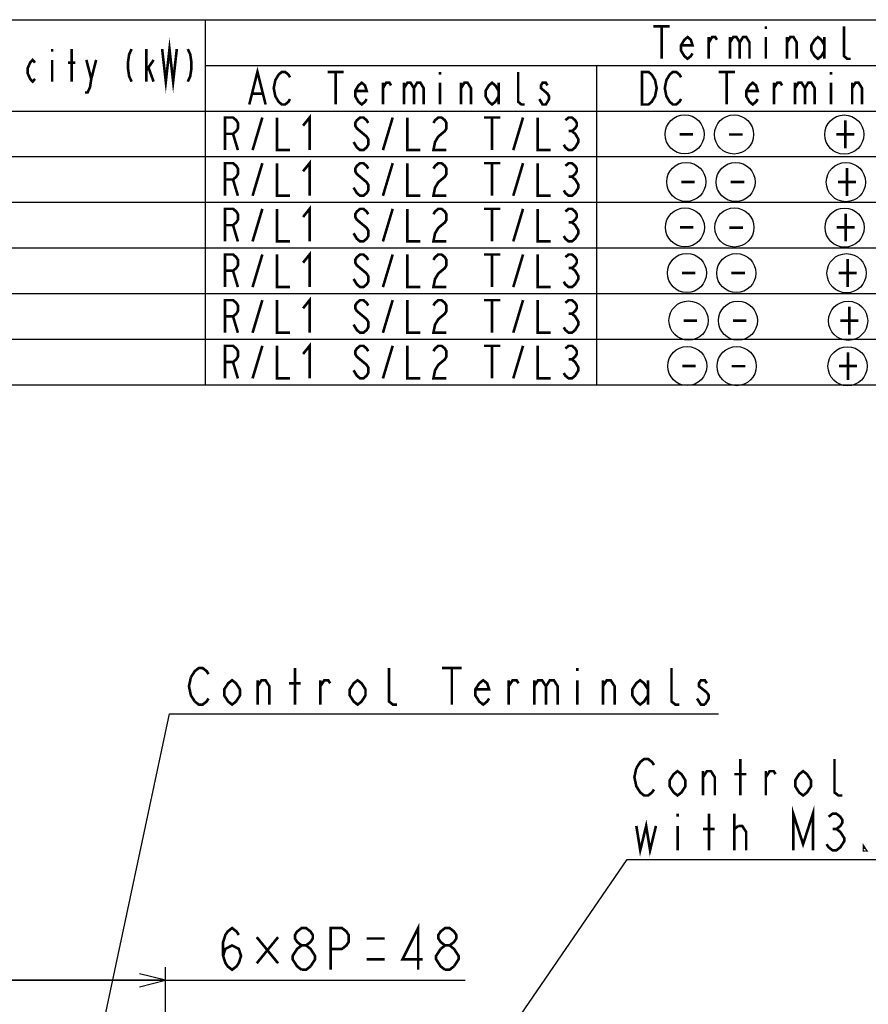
# Model space of a CAD drawing. Extents: x 31 to 410, y 32 to 287.
# Tile 36 of 41: x 278 to 343, y 212 to 287. Entities that reach past the tile are written whole.
import ezdxf

# ---------------------------------------------------------------- set-up
doc = ezdxf.new("R2010")
doc.units = 0
doc.header["$LTSCALE"] = 23.1
doc.layers.get('0').update_dxf_attribs({"linetype": 'CONTINUOUS'})
doc.layers.add('ALL_DIM', color=7, linetype='CONTINUOUS')
doc.layers.add('ALL_NOTE', color=7, linetype='CONTINUOUS')
doc.dimstyles.get("Standard").update_dxf_attribs({"dimtxt": 2.5, "dimasz": 2.5, "dimexe": 1.25, "dimexo": 0.625, "dimtad": 1, "dimcen": 2.5, "dimazin": 3, "dimtfac": 1, "dimtmove": 0, "dimatfit": 3})

# ---------------------------------------------------------------- blocks, each defined once
blk = doc.blocks.new('_OPEN')
at = {"color": 0, "linetype": 'BYBLOCK'}
for p, q in [((0, 0), (-1, 0.25)), ((-1, -0.25), (0, 0)), ((-1, 0), (0, 0))]:
    blk.add_line(p, q, dxfattribs=at)
blk = doc.blocks.new('*D33')
at = {"layer": 'ALL_DIM', "color": 2, "linetype": 'CONTINUOUS'}
for p, q in [((265.007, 167.785), (265.007, 214.358)), ((289.007, 166.016), (289.007, 214.358)), ((265.007, 213.358), (277.007, 213.358)), ((289.007, 213.358), (277.007, 213.358)), ((277.007, 213.358), (312.003, 213.358))]:
    blk.add_line(p, q, dxfattribs=at)
at = {"layer": 'ALL_DIM', "color": 2, "linetype": 'CONTINUOUS', "xscale": 2, "yscale": 2, "zscale": 2, "rotation": 180}
blk.add_blockref('_OPEN', (265.007, 213.358), dxfattribs=at)
at = {"layer": 'ALL_DIM', "color": 2, "linetype": 'CONTINUOUS', "xscale": 2, "yscale": 2, "zscale": 2}
blk.add_blockref('_OPEN', (289.007, 213.358), dxfattribs=at)

msp = doc.modelspace()

# ---------------------------------------------------------------- linework, layer by layer
at = {"color": 2, "linetype": 'CONTINUOUS'}
for p, q in [((181.061, 286.993), (410.061, 286.993)), ((292.061, 286.993), (292.061, 258.993)), ((292.061, 283.493), (390.061, 283.493)), ((322.061, 283.493), (322.061, 258.993)), ((181.061, 279.993), (410.061, 279.993)), ((181.061, 276.493), (410.061, 276.493)), ((181.061, 272.993), (410.061, 272.993)), ((181.061, 269.493), (410.061, 269.493)), ((181.061, 265.993), (410.061, 265.993)), ((181.061, 262.493), (410.061, 262.493)), ((181.061, 258.993), (410.061, 258.993))]:
    msp.add_line(p, q, dxfattribs=at)
at = {"color": 2, "linetype": 'CONTINUOUS', "const_width": 0.2}
for points in [[(288.748, 284.743), (289.03, 282.243), (289.311, 284.743), (289.592, 282.243), (289.873, 284.743)], [(280.311, 284.743), (280.311, 284.535)], [(281.811, 282.243), (281.811, 284.743)], [(286.405, 284.743), (286.217, 284.326), (286.123, 283.701), (286.123, 283.285), (286.217, 282.66), (286.405, 282.243)], [(287.53, 282.243), (287.53, 284.743)], [(290.717, 284.743), (290.905, 284.326), (290.998, 283.701), (290.998, 283.285), (290.905, 282.66), (290.717, 282.243)], [(278.998, 282.451), (278.811, 282.243), (278.623, 282.451), (278.436, 282.868), (278.436, 283.285), (278.623, 283.701), (278.811, 283.91), (278.998, 283.701)], [(280.311, 283.91), (280.311, 282.243)], [(282.936, 283.91), (283.311, 282.451), (283.217, 281.826), (283.03, 281.41), (282.842, 281.41)], [(283.311, 282.451), (283.686, 283.91)], [(287.53, 283.076), (288.092, 283.91)], [(281.53, 283.701), (282.092, 283.701)], [(287.717, 283.285), (288.092, 282.243)], [(293.561, 266.493), (293.561, 268.993), (294.186, 268.993), (294.436, 268.785), (294.561, 268.576), (294.561, 268.16), (294.436, 267.951), (294.186, 267.743), (293.561, 267.743)], [(295.686, 266.493), (296.436, 268.993)], [(297.561, 268.993), (297.561, 266.493), (298.561, 266.493)], [(299.561, 268.368), (300.061, 268.993), (300.061, 266.493)], [(304.561, 268.576), (304.436, 268.785), (304.186, 268.993), (303.936, 268.993), (303.686, 268.785), (303.561, 268.576), (303.561, 268.368), (303.686, 268.16), (303.936, 267.951), (304.186, 267.743), (304.436, 267.535), (304.561, 267.326), (304.561, 266.91), (304.436, 266.701), (304.186, 266.493), (303.936, 266.493), (303.686, 266.701), (303.561, 266.91), (303.436, 267.118)], [(305.686, 266.493), (306.436, 268.993)], [(307.561, 268.993), (307.561, 266.493), (308.561, 266.493)], [(309.561, 268.576), (309.686, 268.785), (309.936, 268.993), (310.186, 268.993), (310.436, 268.785), (310.561, 268.576), (310.561, 268.16), (310.436, 267.951), (310.186, 267.743), (309.936, 267.535), (309.686, 267.118), (309.561, 266.493), (310.561, 266.493)], [(313.436, 268.993), (314.686, 268.993)], [(314.061, 268.993), (314.061, 266.493)], [(315.686, 266.493), (316.436, 268.993)], [(317.561, 268.993), (317.561, 266.493), (318.561, 266.493)], [(319.686, 268.785), (319.936, 268.993), (320.186, 268.993), (320.436, 268.785), (320.561, 268.576), (320.561, 268.368), (320.436, 268.16), (320.186, 267.951), (320.436, 267.743), (320.561, 267.535), (320.686, 267.326), (320.686, 267.118), (320.561, 266.91), (320.436, 266.701), (320.186, 266.493), (319.936, 266.493), (319.686, 266.701), (319.561, 266.91)], [(319.936, 267.951), (320.186, 267.951)], [(294.186, 267.743), (294.561, 266.493)], [(299.561, 264.868), (300.061, 265.493), (300.061, 262.993)], [(293.561, 262.993), (293.561, 265.493), (294.186, 265.493), (294.436, 265.285), (294.561, 265.076), (294.561, 264.66), (294.436, 264.451), (294.186, 264.243), (293.561, 264.243)], [(295.686, 262.993), (296.436, 265.493)], [(297.561, 265.493), (297.561, 262.993), (298.561, 262.993)], [(304.561, 265.076), (304.436, 265.285), (304.186, 265.493), (303.936, 265.493), (303.686, 265.285), (303.561, 265.076), (303.561, 264.868), (303.686, 264.66), (303.936, 264.451), (304.186, 264.243), (304.436, 264.035), (304.561, 263.826), (304.561, 263.41), (304.436, 263.201), (304.186, 262.993), (303.936, 262.993), (303.686, 263.201), (303.561, 263.41), (303.436, 263.618)], [(305.686, 262.993), (306.436, 265.493)], [(307.561, 265.493), (307.561, 262.993), (308.561, 262.993)], [(309.561, 265.076), (309.686, 265.285), (309.936, 265.493), (310.186, 265.493), (310.436, 265.285), (310.561, 265.076), (310.561, 264.66), (310.436, 264.451), (310.186, 264.243), (309.936, 264.035), (309.686, 263.618), (309.561, 262.993), (310.561, 262.993)], [(313.436, 265.493), (314.686, 265.493)], [(314.061, 265.493), (314.061, 262.993)], [(315.686, 262.993), (316.436, 265.493)], [(317.561, 265.493), (317.561, 262.993), (318.561, 262.993)], [(319.686, 265.285), (319.936, 265.493), (320.186, 265.493), (320.436, 265.285), (320.561, 265.076), (320.561, 264.868), (320.436, 264.66), (320.186, 264.451), (320.436, 264.243), (320.561, 264.035), (320.686, 263.826), (320.686, 263.618), (320.561, 263.41), (320.436, 263.201), (320.186, 262.993), (319.936, 262.993), (319.686, 263.201), (319.561, 263.41)], [(294.186, 264.243), (294.561, 262.993)], [(319.936, 264.451), (320.186, 264.451)], [(293.561, 259.493), (293.561, 261.993), (294.186, 261.993), (294.436, 261.785), (294.561, 261.576), (294.561, 261.16), (294.436, 260.951), (294.186, 260.743), (293.561, 260.743)], [(295.686, 259.493), (296.436, 261.993)], [(297.561, 261.993), (297.561, 259.493), (298.561, 259.493)], [(299.561, 261.368), (300.061, 261.993), (300.061, 259.493)], [(304.561, 261.576), (304.436, 261.785), (304.186, 261.993), (303.936, 261.993), (303.686, 261.785), (303.561, 261.576), (303.561, 261.368), (303.686, 261.16), (303.936, 260.951), (304.186, 260.743), (304.436, 260.535), (304.561, 260.326), (304.561, 259.91), (304.436, 259.701), (304.186, 259.493), (303.936, 259.493), (303.686, 259.701), (303.561, 259.91), (303.436, 260.118)], [(305.686, 259.493), (306.436, 261.993)], [(307.561, 261.993), (307.561, 259.493), (308.561, 259.493)], [(309.561, 261.576), (309.686, 261.785), (309.936, 261.993), (310.186, 261.993), (310.436, 261.785), (310.561, 261.576), (310.561, 261.16), (310.436, 260.951), (310.186, 260.743), (309.936, 260.535), (309.686, 260.118), (309.561, 259.493), (310.561, 259.493)], [(313.436, 261.993), (314.686, 261.993)], [(314.061, 261.993), (314.061, 259.493)], [(315.686, 259.493), (316.436, 261.993)], [(317.561, 261.993), (317.561, 259.493), (318.561, 259.493)], [(319.686, 261.785), (319.936, 261.993), (320.186, 261.993), (320.436, 261.785), (320.561, 261.576), (320.561, 261.368), (320.436, 261.16), (320.186, 260.951), (320.436, 260.743), (320.561, 260.535), (320.686, 260.326), (320.686, 260.118), (320.561, 259.91), (320.436, 259.701), (320.186, 259.493), (319.936, 259.493), (319.686, 259.701), (319.561, 259.91)], [(294.186, 260.743), (294.561, 259.493)], [(319.936, 260.951), (320.186, 260.951)]]:
    msp.add_lwpolyline(points, dxfattribs=at)
at = {"color": 2, "linetype": 'CONTINUOUS'}
for centre in [(328.832, 278.205), (332.622, 278.196), (341.077, 278.187), (328.957, 274.558), (332.747, 274.55), (341.202, 274.541), (328.858, 271.072), (332.649, 271.063), (341.103, 271.054), (329.008, 267.576), (332.798, 267.567), (341.253, 267.558), (329.133, 263.929), (332.923, 263.921), (341.378, 263.911), (329.034, 260.442), (332.825, 260.434), (341.33, 260.425)]:
    msp.add_circle(centre, 1.5, dxfattribs=at)
at = {"layer": 'ALL_DIM', "color": 2, "linetype": 'CONTINUOUS', "const_width": 0.2}
for points in [[(293.427, 215.224), (293.599, 215.758), (294.115, 216.024), (294.631, 215.758), (294.803, 215.224), (294.631, 214.691), (294.459, 214.424), (294.115, 214.158), (293.771, 214.424), (293.599, 214.691), (293.427, 215.224), (293.427, 216.291), (293.599, 216.824), (293.771, 217.091), (294.115, 217.358), (294.459, 217.091), (294.631, 216.824)], [(299.447, 216.024), (299.103, 216.291), (298.931, 216.558), (298.931, 216.824), (299.103, 217.091), (299.447, 217.358), (299.791, 217.358), (300.135, 217.091), (300.307, 216.824), (300.307, 216.558), (300.135, 216.291), (299.791, 216.024)], [(301.683, 214.158), (301.683, 217.358), (302.543, 217.358), (302.887, 217.091), (303.059, 216.824), (303.059, 216.291), (302.887, 216.024), (302.543, 215.758), (301.683, 215.758)], [(308.391, 214.158), (308.391, 217.358), (307.187, 214.958), (308.735, 214.958)], [(310.455, 216.024), (310.111, 216.291), (309.939, 216.558), (309.939, 216.824), (310.111, 217.091), (310.455, 217.358), (310.799, 217.358), (311.143, 217.091), (311.315, 216.824), (311.315, 216.558), (311.143, 216.291), (310.799, 216.024)], [(297.641, 216.658), (296.007, 214.658)], [(296.007, 216.658), (297.641, 214.658)], [(304.435, 216.558), (305.811, 216.558)], [(299.447, 214.158), (299.103, 214.424), (298.931, 214.691), (298.759, 214.958), (298.759, 215.224), (298.931, 215.491), (299.103, 215.758), (299.447, 216.024), (299.791, 216.024), (300.135, 215.758), (300.307, 215.491), (300.479, 215.224), (300.479, 214.958), (300.135, 214.424)], [(310.111, 215.758), (310.455, 216.024), (310.799, 216.024), (311.143, 215.758), (311.315, 215.491), (311.487, 215.224), (311.487, 214.958), (311.143, 214.424)], [(310.455, 214.158), (310.111, 214.424), (309.939, 214.691), (309.767, 214.958), (309.767, 215.224), (310.111, 215.758)], [(300.135, 214.424), (299.791, 214.158), (299.447, 214.158)], [(304.435, 214.958), (305.811, 214.958)], [(311.143, 214.424), (310.799, 214.158), (310.455, 214.158)]]:
    msp.add_lwpolyline(points, dxfattribs=at)
at = {"layer": 'ALL_NOTE', "color": 2, "linetype": 'CONTINUOUS'}
for p, q in [((277.851, 180.105), (289.311, 233.788)), ((289.311, 233.788), (290.503, 233.788)), ((290.503, 233.788), (331.439, 233.788)), ((287.851, 169.398), (324.427, 222.62)), ((324.427, 222.62), (324.677, 222.62)), ((324.677, 222.62), (365.613, 222.62))]:
    msp.add_line(p, q, dxfattribs=at)
at = {"layer": 'ALL_NOTE', "color": 2, "linetype": 'CONTINUOUS', "const_width": 0.2}
for points in [[(326.436, 286.493), (327.686, 286.493)], [(327.061, 286.493), (327.061, 283.993)], [(335.061, 286.493), (335.061, 286.285)], [(341.561, 283.993), (341.311, 283.993), (341.061, 284.201), (341.061, 286.493)], [(329.436, 284.41), (329.311, 284.201), (329.061, 283.993), (328.811, 284.201), (328.561, 284.618), (328.561, 285.035), (328.811, 285.451), (329.061, 285.66), (329.311, 285.451), (329.436, 285.035), (328.561, 285.035)], [(330.686, 283.993), (330.686, 285.66)], [(330.686, 285.243), (330.936, 285.66), (331.186, 285.66), (331.311, 285.451)], [(332.311, 285.66), (332.311, 283.993)], [(332.311, 285.243), (332.561, 285.66), (332.811, 285.66), (333.061, 285.243), (333.061, 283.993)], [(333.061, 285.243), (333.311, 285.66), (333.561, 285.66), (333.811, 285.243), (333.811, 283.993)], [(335.061, 285.66), (335.061, 283.993)], [(336.686, 283.993), (336.686, 285.66)], [(336.686, 285.243), (336.936, 285.66), (337.186, 285.66), (337.436, 285.243), (337.436, 283.993)], [(339.561, 284.618), (339.311, 284.201), (339.061, 283.993), (338.811, 284.201), (338.561, 284.618), (338.561, 285.035), (338.811, 285.451), (339.061, 285.66), (339.311, 285.451), (339.561, 285.035)], [(339.561, 285.66), (339.561, 283.993)], [(295.436, 280.493), (296.061, 282.993), (296.686, 280.493)], [(298.561, 280.91), (298.436, 280.701), (298.186, 280.493), (297.936, 280.493), (297.686, 280.701), (297.561, 280.91), (297.436, 281.118), (297.311, 281.743), (297.436, 282.368), (297.561, 282.576), (297.686, 282.785), (297.936, 282.993), (298.186, 282.993), (298.436, 282.785), (298.561, 282.576)], [(301.436, 282.993), (302.686, 282.993)], [(302.061, 282.993), (302.061, 280.493)], [(310.061, 282.993), (310.061, 282.785)], [(316.561, 280.493), (316.311, 280.493), (316.061, 280.701), (316.061, 282.993)], [(325.561, 282.993), (326.061, 282.993), (326.311, 282.785), (326.436, 282.576), (326.561, 282.368), (326.686, 281.743), (326.561, 281.118), (326.436, 280.91), (326.311, 280.701), (326.061, 280.493), (325.561, 280.493), (325.561, 282.993)], [(328.561, 280.91), (328.436, 280.701), (328.186, 280.493), (327.936, 280.493), (327.686, 280.701), (327.561, 280.91), (327.436, 281.118), (327.311, 281.743), (327.436, 282.368), (327.561, 282.576), (327.686, 282.785), (327.936, 282.993), (328.186, 282.993), (328.436, 282.785), (328.561, 282.576)], [(331.436, 282.993), (332.686, 282.993)], [(332.061, 282.993), (332.061, 280.493)], [(340.061, 282.993), (340.061, 282.785)], [(304.436, 280.91), (304.311, 280.701), (304.061, 280.493), (303.811, 280.701), (303.561, 281.118), (303.561, 281.535), (303.811, 281.951), (304.061, 282.16), (304.311, 281.951), (304.436, 281.535), (303.561, 281.535)], [(305.686, 280.493), (305.686, 282.16)], [(305.686, 281.743), (305.936, 282.16), (306.186, 282.16), (306.311, 281.951)], [(307.311, 282.16), (307.311, 280.493)], [(307.311, 281.743), (307.561, 282.16), (307.811, 282.16), (308.061, 281.743), (308.061, 280.493)], [(308.061, 281.743), (308.311, 282.16), (308.561, 282.16), (308.811, 281.743), (308.811, 280.493)], [(310.061, 282.16), (310.061, 280.493)], [(311.686, 280.493), (311.686, 282.16)], [(311.686, 281.743), (311.936, 282.16), (312.186, 282.16), (312.436, 281.743), (312.436, 280.493)], [(314.561, 281.118), (314.311, 280.701), (314.061, 280.493), (313.811, 280.701), (313.561, 281.118), (313.561, 281.535), (313.811, 281.951), (314.061, 282.16), (314.311, 281.951), (314.561, 281.535)], [(314.561, 282.16), (314.561, 280.493)], [(318.311, 281.951), (318.186, 282.16), (317.936, 282.16), (317.811, 281.951), (317.811, 281.743), (318.061, 281.535), (318.311, 281.326), (318.436, 281.118), (318.436, 280.91), (318.311, 280.701), (318.186, 280.493), (317.936, 280.493), (317.811, 280.701), (317.686, 280.91)], [(334.436, 280.91), (334.311, 280.701), (334.061, 280.493), (333.811, 280.701), (333.561, 281.118), (333.561, 281.535), (333.811, 281.951), (334.061, 282.16), (334.311, 281.951), (334.436, 281.535), (333.561, 281.535)], [(335.686, 280.493), (335.686, 282.16)], [(335.686, 281.743), (335.936, 282.16), (336.186, 282.16), (336.311, 281.951)], [(337.311, 282.16), (337.311, 280.493)], [(337.311, 281.743), (337.561, 282.16), (337.811, 282.16), (338.061, 281.743), (338.061, 280.493)], [(338.061, 281.743), (338.311, 282.16), (338.561, 282.16), (338.811, 281.743), (338.811, 280.493)], [(340.061, 282.16), (340.061, 280.493)], [(341.686, 280.493), (341.686, 282.16)], [(341.686, 281.743), (341.936, 282.16), (342.186, 282.16), (342.436, 281.743), (342.436, 280.493)], [(295.686, 281.326), (296.436, 281.326)], [(293.561, 276.993), (293.561, 279.493), (294.186, 279.493), (294.436, 279.285), (294.561, 279.076), (294.561, 278.66), (294.436, 278.451), (294.186, 278.243), (293.561, 278.243)], [(295.686, 276.993), (296.436, 279.493)], [(297.561, 279.493), (297.561, 276.993), (298.561, 276.993)], [(299.561, 278.868), (300.061, 279.493), (300.061, 276.993)], [(304.561, 279.076), (304.436, 279.285), (304.186, 279.493), (303.936, 279.493), (303.686, 279.285), (303.561, 279.076), (303.561, 278.868), (303.686, 278.66), (303.936, 278.451), (304.186, 278.243), (304.436, 278.035), (304.561, 277.826), (304.561, 277.41), (304.436, 277.201), (304.186, 276.993), (303.936, 276.993), (303.686, 277.201), (303.561, 277.41), (303.436, 277.618)], [(305.686, 276.993), (306.436, 279.493)], [(307.561, 279.493), (307.561, 276.993), (308.561, 276.993)], [(309.561, 279.076), (309.686, 279.285), (309.936, 279.493), (310.186, 279.493), (310.436, 279.285), (310.561, 279.076), (310.561, 278.66), (310.436, 278.451), (310.186, 278.243), (309.936, 278.035), (309.686, 277.618), (309.561, 276.993), (310.561, 276.993)], [(313.436, 279.493), (314.686, 279.493)], [(314.061, 279.493), (314.061, 276.993)], [(315.686, 276.993), (316.436, 279.493)], [(317.561, 279.493), (317.561, 276.993), (318.561, 276.993)], [(319.686, 279.285), (319.936, 279.493), (320.186, 279.493), (320.436, 279.285), (320.561, 279.076), (320.561, 278.868), (320.436, 278.66), (320.186, 278.451), (320.436, 278.243), (320.561, 278.035), (320.686, 277.826), (320.686, 277.618), (320.561, 277.41), (320.436, 277.201), (320.186, 276.993), (319.936, 276.993), (319.686, 277.201), (319.561, 277.41)], [(341.166, 279.267), (341.166, 277.134)], [(319.936, 278.451), (320.186, 278.451)], [(294.186, 278.243), (294.561, 276.993)], [(328.454, 278.202), (329.486, 278.202)], [(332.244, 278.193), (333.276, 278.193)], [(340.478, 278.201), (341.854, 278.201)], [(299.561, 275.368), (300.061, 275.993), (300.061, 273.493)], [(293.561, 273.493), (293.561, 275.993), (294.186, 275.993), (294.436, 275.785), (294.561, 275.576), (294.561, 275.16), (294.436, 274.951), (294.186, 274.743), (293.561, 274.743)], [(295.686, 273.493), (296.436, 275.993)], [(297.561, 275.993), (297.561, 273.493), (298.561, 273.493)], [(304.561, 275.576), (304.436, 275.785), (304.186, 275.993), (303.936, 275.993), (303.686, 275.785), (303.561, 275.576), (303.561, 275.368), (303.686, 275.16), (303.936, 274.951), (304.186, 274.743), (304.436, 274.535), (304.561, 274.326), (304.561, 273.91), (304.436, 273.701), (304.186, 273.493), (303.936, 273.493), (303.686, 273.701), (303.561, 273.91), (303.436, 274.118)], [(305.686, 273.493), (306.436, 275.993)], [(307.561, 275.993), (307.561, 273.493), (308.561, 273.493)], [(309.561, 275.576), (309.686, 275.785), (309.936, 275.993), (310.186, 275.993), (310.436, 275.785), (310.561, 275.576), (310.561, 275.16), (310.436, 274.951), (310.186, 274.743), (309.936, 274.535), (309.686, 274.118), (309.561, 273.493), (310.561, 273.493)], [(313.436, 275.993), (314.686, 275.993)], [(314.061, 275.993), (314.061, 273.493)], [(315.686, 273.493), (316.436, 275.993)], [(317.561, 275.993), (317.561, 273.493), (318.561, 273.493)], [(319.686, 275.785), (319.936, 275.993), (320.186, 275.993), (320.436, 275.785), (320.561, 275.576), (320.561, 275.368), (320.436, 275.16), (320.186, 274.951), (320.436, 274.743), (320.561, 274.535), (320.686, 274.326), (320.686, 274.118), (320.561, 273.91), (320.436, 273.701), (320.186, 273.493), (319.936, 273.493), (319.686, 273.701), (319.561, 273.91)], [(341.291, 275.621), (341.291, 273.488)], [(294.186, 274.743), (294.561, 273.493)], [(319.936, 274.951), (320.186, 274.951)], [(328.579, 274.556), (329.611, 274.556)], [(332.37, 274.547), (333.402, 274.547)], [(340.603, 274.555), (341.979, 274.555)], [(293.561, 269.993), (293.561, 272.493), (294.186, 272.493), (294.436, 272.285), (294.561, 272.076), (294.561, 271.66), (294.436, 271.451), (294.186, 271.243), (293.561, 271.243)], [(295.686, 269.993), (296.436, 272.493)], [(297.561, 272.493), (297.561, 269.993), (298.561, 269.993)], [(299.561, 271.868), (300.061, 272.493), (300.061, 269.993)], [(304.561, 272.076), (304.436, 272.285), (304.186, 272.493), (303.936, 272.493), (303.686, 272.285), (303.561, 272.076), (303.561, 271.868), (303.686, 271.66), (303.936, 271.451), (304.186, 271.243), (304.436, 271.035), (304.561, 270.826), (304.561, 270.41), (304.436, 270.201), (304.186, 269.993), (303.936, 269.993), (303.686, 270.201), (303.561, 270.41), (303.436, 270.618)], [(305.686, 269.993), (306.436, 272.493)], [(307.561, 272.493), (307.561, 269.993), (308.561, 269.993)], [(309.561, 272.076), (309.686, 272.285), (309.936, 272.493), (310.186, 272.493), (310.436, 272.285), (310.561, 272.076), (310.561, 271.66), (310.436, 271.451), (310.186, 271.243), (309.936, 271.035), (309.686, 270.618), (309.561, 269.993), (310.561, 269.993)], [(313.436, 272.493), (314.686, 272.493)], [(314.061, 272.493), (314.061, 269.993)], [(315.686, 269.993), (316.436, 272.493)], [(317.561, 272.493), (317.561, 269.993), (318.561, 269.993)], [(319.686, 272.285), (319.936, 272.493), (320.186, 272.493), (320.436, 272.285), (320.561, 272.076), (320.561, 271.868), (320.436, 271.66), (320.186, 271.451), (320.436, 271.243), (320.561, 271.035), (320.686, 270.826), (320.686, 270.618), (320.561, 270.41), (320.436, 270.201), (320.186, 269.993), (319.936, 269.993), (319.686, 270.201), (319.561, 270.41)], [(341.192, 272.134), (341.192, 270.001)], [(294.186, 271.243), (294.561, 269.993)], [(319.936, 271.451), (320.186, 271.451)], [(328.481, 271.069), (329.513, 271.069)], [(332.271, 271.06), (333.303, 271.06)], [(340.504, 271.068), (341.88, 271.068)], [(341.342, 268.638), (341.342, 266.505)], [(328.63, 267.573), (329.662, 267.573)], [(332.42, 267.564), (333.452, 267.564)], [(340.654, 267.572), (342.03, 267.572)], [(341.467, 264.992), (341.467, 262.859)], [(328.756, 263.927), (329.788, 263.927)], [(332.546, 263.918), (333.578, 263.918)], [(340.779, 263.925), (342.155, 263.925)], [(341.368, 261.505), (341.368, 259.372)], [(328.657, 260.44), (329.689, 260.44)], [(332.447, 260.431), (333.479, 260.431)], [(340.68, 260.439), (342.056, 260.439)], [(290.955, 236.588), (291.256, 237.055), (291.557, 237.288), (291.858, 237.288), (292.159, 237.055), (292.309, 236.821)], [(298.931, 234.488), (298.931, 237.288)], [(306.757, 234.488), (306.456, 234.488), (306.155, 234.721), (306.155, 237.288)], [(310.219, 237.288), (311.724, 237.288)], [(310.971, 237.288), (310.971, 234.488)], [(320.603, 237.288), (320.603, 237.055)], [(328.429, 234.488), (328.128, 234.488), (327.827, 234.721), (327.827, 237.288)], [(291.256, 234.721), (290.955, 235.188), (290.804, 235.888), (290.955, 236.588)], [(294.717, 235.188), (294.416, 234.721), (294.115, 234.488), (293.814, 234.721), (293.513, 235.188), (293.513, 235.655), (293.814, 236.121), (294.115, 236.355), (294.416, 236.121), (294.717, 235.655), (294.717, 235.188)], [(296.072, 235.888), (296.373, 236.355), (296.674, 236.355), (296.975, 235.888), (296.975, 234.488)], [(296.072, 234.488), (296.072, 236.355)], [(300.888, 235.888), (301.189, 236.355), (301.49, 236.355), (301.64, 236.121)], [(300.888, 234.488), (300.888, 236.355)], [(304.349, 235.188), (304.048, 234.721), (303.747, 234.488), (303.446, 234.721), (303.145, 235.188), (303.145, 235.655), (303.446, 236.121), (303.747, 236.355), (304.048, 236.121), (304.349, 235.655), (304.349, 235.188)], [(313.831, 234.955), (313.68, 234.721), (313.379, 234.488), (313.078, 234.721), (312.777, 235.188), (312.777, 235.655), (313.078, 236.121), (313.379, 236.355), (313.68, 236.121), (313.831, 235.655), (312.777, 235.655)], [(315.336, 235.888), (315.637, 236.355), (315.938, 236.355), (316.088, 236.121)], [(315.336, 234.488), (315.336, 236.355)], [(317.292, 235.888), (317.593, 236.355), (317.894, 236.355), (318.195, 235.888), (318.195, 234.488)], [(317.292, 236.355), (317.292, 234.488)], [(318.195, 235.888), (318.496, 236.355), (318.797, 236.355), (319.098, 235.888), (319.098, 234.488)], [(320.603, 236.355), (320.603, 234.488)], [(322.56, 235.888), (322.861, 236.355), (323.162, 236.355), (323.463, 235.888), (323.463, 234.488)], [(322.56, 234.488), (322.56, 236.355)], [(326.021, 235.188), (325.72, 234.721), (325.419, 234.488), (325.118, 234.721), (324.817, 235.188), (324.817, 235.655), (325.118, 236.121), (325.419, 236.355), (325.72, 236.121), (326.021, 235.655)], [(326.021, 236.355), (326.021, 234.488)], [(330.536, 236.121), (330.386, 236.355), (330.085, 236.355), (329.934, 236.121), (329.934, 235.888), (330.536, 235.421)], [(298.48, 236.121), (299.383, 236.121)], [(330.536, 235.421), (330.687, 235.188), (330.687, 234.955), (330.386, 234.488)], [(292.309, 234.955), (292.159, 234.721), (291.858, 234.488), (291.557, 234.488), (291.256, 234.721)], [(330.386, 234.488), (330.085, 234.488), (329.934, 234.721), (329.784, 234.955)], [(325.128, 229.62), (325.429, 230.086), (325.73, 230.32), (326.031, 230.32), (326.332, 230.086), (326.483, 229.853)], [(333.105, 227.52), (333.105, 230.32)], [(340.931, 227.52), (340.63, 227.52), (340.329, 227.753), (340.329, 230.32)], [(326.483, 227.986), (326.332, 227.753), (326.031, 227.52), (325.73, 227.52), (325.429, 227.753), (325.279, 227.986), (325.128, 228.22), (324.978, 228.92), (325.128, 229.62)], [(328.891, 228.22), (328.59, 227.753), (328.289, 227.52), (327.988, 227.753), (327.687, 228.22), (327.687, 228.686), (327.988, 229.153), (328.289, 229.386), (328.59, 229.153), (328.891, 228.686), (328.891, 228.22)], [(330.245, 228.92), (330.546, 229.386), (330.847, 229.386), (331.148, 228.92), (331.148, 227.52)], [(330.245, 227.52), (330.245, 229.386)], [(335.061, 228.92), (335.362, 229.386), (335.663, 229.386), (335.814, 229.153)], [(335.061, 227.52), (335.061, 229.386)], [(338.523, 228.22), (338.222, 227.753), (337.921, 227.52), (337.62, 227.753), (337.319, 228.22), (337.319, 228.686), (337.62, 229.153), (337.921, 229.386), (338.222, 229.153), (338.523, 228.686), (338.523, 228.22)], [(332.653, 229.153), (333.556, 229.153)], [(337.168, 223.32), (337.168, 226.12), (337.921, 223.786), (338.673, 226.12), (338.673, 223.32)], [(325.128, 225.186), (325.429, 223.32), (325.881, 225.186), (326.182, 223.32), (326.633, 225.186)], [(328.289, 226.12), (328.289, 225.886)], [(330.697, 223.32), (330.697, 226.12)], [(332.653, 223.32), (332.653, 226.12)], [(339.877, 225.886), (340.178, 226.12), (340.479, 226.12), (340.78, 225.886), (340.931, 225.653), (340.931, 225.42), (340.78, 225.186), (340.479, 224.953), (340.78, 224.72), (340.931, 224.486), (341.081, 224.253), (341.081, 224.02), (340.931, 223.786), (340.78, 223.553), (340.479, 223.32), (340.178, 223.32), (339.877, 223.553), (339.727, 223.786)], [(328.289, 225.186), (328.289, 223.32)], [(330.245, 224.953), (331.148, 224.953)], [(332.653, 224.953), (332.954, 225.186)], [(332.954, 225.186), (333.255, 225.186), (333.556, 224.72), (333.556, 223.32)], [(340.178, 224.953), (340.479, 224.953)], [(342.737, 223.32), (342.586, 223.32), (342.586, 223.553), (342.737, 223.32)]]:
    msp.add_lwpolyline(points, dxfattribs=at)

# ---------------------------------------------------------------- dimensions: what is measured, and where the dimension line sits
at = {"layer": 'ALL_DIM', "color": 2, "linetype": 'CONTINUOUS'}
dim = msp.add_linear_dim(base=(289.007, 213.358), p1=(265.007, 167.785), p2=(289.007, 166.016), dimstyle='Standard', dxfattribs=at)
dim.commit()
dim.dimension.update_dxf_attribs({"geometry": '*D33', "text_midpoint": (292.739, 214.158), "dimtype": 128})

doc.saveas('drawing.dxf')
